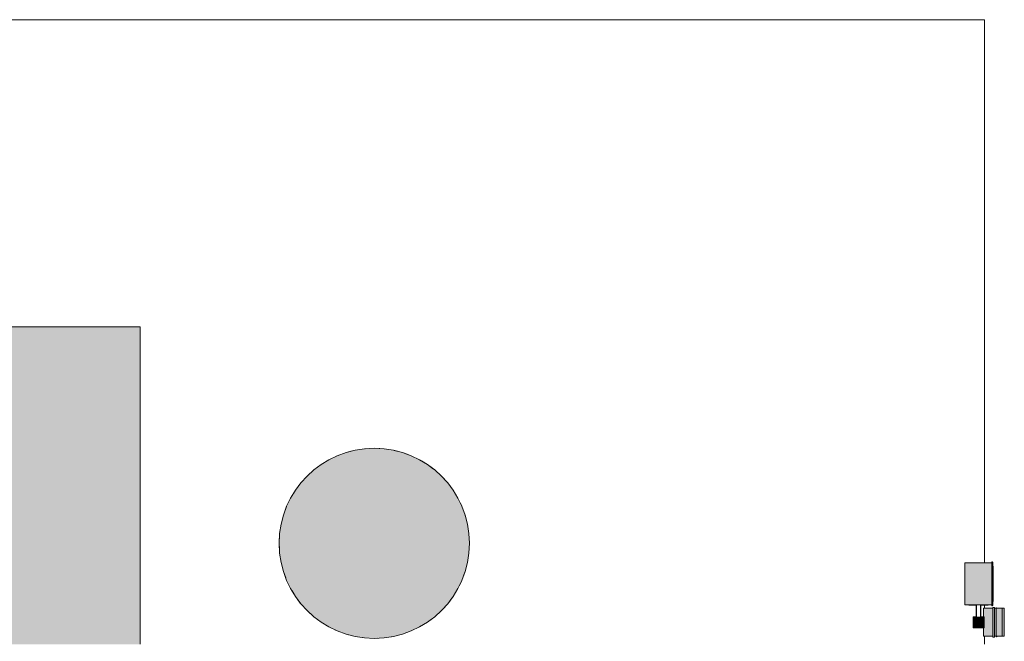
# Model space of a CAD drawing. Header units: metres. Extents: x -14 to 13.9, y -18.2 to 7.6.
# Tile 214 of 215: x -0.6 to 6.1, y -12.5 to -8.2. Entities that reach past the tile are written whole.
import ezdxf

# ---------------------------------------------------------------- set-up
doc = ezdxf.new("R2010")
doc.units = ezdxf.units.M
doc.linetypes.add('Projeção', pattern=[0.003969, 0.002381, -0.001587])
doc.layers.add('A-DETL', color=7, linetype='Continuous', lineweight=5, true_color=0x00a600)
for name, color, linetype, lineweight in [('A-DETL-GENF', 7, 'Continuous', 5), ('A-FLOR', 7, 'Continuous', 5), ('A-FLOR-PATT', 7, 'Continuous', 5), ('C-TOPO', 7, 'Continuous', 5), ('Q-SPCQ', 7, 'Continuous', 5), ('S-TMPS', 7, 'Continuous', 5)]:
    doc.layers.add(name, color=color, linetype=linetype, lineweight=lineweight)

# ---------------------------------------------------------------- blocks, each defined once
blk = doc.blocks.new('Dispositivos elétricos 2 - Dispositivos elétricos 1-2889468-PLANTA LAYOUT')
at = {"layer": 'Q-SPCQ', "true_color": 0xbdbbb9}
h = blk.add_hatch(color=9, dxfattribs=at)
h.paths.add_polyline_path([(5.9997, -12.39), (6.0004, -12.39), (6.0004, -12.32), (5.9304, -12.32), (5.9304, -12.39), (5.9828, -12.39)])
h.paths.add_polyline_path([(5.9828, -12.388), (5.9324, -12.388), (5.9324, -12.322), (5.9984, -12.322), (5.9984, -12.388)])
at = {"layer": 'Q-SPCQ'}
for p, q in [((6.0004, -12.32), (5.9304, -12.32)), ((5.9304, -12.32), (5.9304, -12.39)), ((6.0004, -12.39), (6.0004, -12.32)), ((5.9304, -12.39), (6.0004, -12.39))]:
    blk.add_line(p, q, dxfattribs=at)
blk = doc.blocks.new('CAIXA DE MEDIÇÃO POLIMÉRICA POLIFÁSICA COM VISOR EM VIDRO1 - 3_Trifasico 2-2885870-PLANTA LAYOUT')
at = {"layer": 'Q-SPCQ', "true_color": 0x505050}
blk.add_hatch(color=251, dxfattribs=at).paths.add_polyline_path([(0.3386, -0.1161), (0.5297, -0.1161), (0.5297, -0.0521), (0.4722, -0.0521), (0.4722, -0.0557), (0.3962, -0.0557), (0.3962, -0.0521), (0.3386, -0.0521)])
at = {"layer": 'Q-SPCQ', "true_color": 0xe2e2e2}
for points in [[(0.3327, -0.1261), (0.3369, -0.126), (0.3369, -0.1161), (0.3327, -0.1161), (0.3327, -0.126)], [(0.3369, -0.126), (0.3369, -0.1261), (0.5314, -0.126), (0.5314, -0.1161), (0.3369, -0.1161)], [(0.3386, -0.1261), (0.3386, -0.1371), (0.5297, -0.1371), (0.5297, -0.1261), (0.3462, -0.1261)], [(0.5314, -0.1261), (0.5357, -0.126), (0.5351, -0.1161), (0.5314, -0.1165), (0.5314, -0.126)], [(0.3386, -0.1371), (0.3386, -0.18), (0.5297, -0.18), (0.5297, -0.1371), (0.3462, -0.1371)], [(0.3386, -0.1921), (0.5297, -0.1915), (0.5297, -0.18), (0.3386, -0.18), (0.3386, -0.1915)]]:
    blk.add_hatch(color=254, dxfattribs=at).paths.add_polyline_path(points)
at = {"layer": 'Q-SPCQ', "true_color": 0xbdbbb9}
blk.add_hatch(color=9, dxfattribs=at).paths.add_polyline_path([(0.3642, -0.1932), (0.5042, -0.1932), (0.5042, -0.1922), (0.3642, -0.1922)])
at = {"layer": 'Q-SPCQ'}
for p, q in [((0.3386, -0.0521), (0.3962, -0.0521)), ((0.3386, -0.1161), (0.3386, -0.0521)), ((0.4722, -0.0521), (0.5297, -0.0521)), ((0.5297, -0.0521), (0.5297, -0.1161)), ((0.3327, -0.1161), (0.3327, -0.1261)), ((0.3369, -0.1161), (0.3327, -0.1161)), ((0.3327, -0.1261), (0.3369, -0.1261)), ((0.3369, -0.1161), (0.5314, -0.1161)), ((0.5314, -0.1261), (0.3369, -0.1261)), ((0.3386, -0.1371), (0.3386, -0.1261)), ((0.5297, -0.1261), (0.5297, -0.1371)), ((0.5357, -0.1161), (0.5314, -0.1161)), ((0.5314, -0.1261), (0.5357, -0.1261)), ((0.5357, -0.1261), (0.5357, -0.1161)), ((0.3386, -0.18), (0.3386, -0.1371)), ((0.5297, -0.1371), (0.3386, -0.1371)), ((0.3386, -0.18), (0.3386, -0.1921)), ((0.3386, -0.18), (0.5297, -0.18)), ((0.3386, -0.1921), (0.5297, -0.1921)), ((0.3642, -0.1922), (0.5042, -0.1922)), ((0.3642, -0.1922), (0.3642, -0.1932)), ((0.5042, -0.1932), (0.3642, -0.1932)), ((0.3663, -0.1932), (0.3663, -0.1935)), ((0.3663, -0.1932), (0.3663, -0.1935)), ((0.3663, -0.1932), (0.3663, -0.1935)), ((0.3663, -0.1932), (0.3663, -0.1935)), ((0.3663, -0.1935), (0.3718, -0.1935)), ((0.3663, -0.1935), (0.3718, -0.1935)), ((0.3663, -0.1935), (0.3718, -0.1935)), ((0.3663, -0.1935), (0.3718, -0.1935)), ((0.3663, -0.1935), (0.3718, -0.1935)), ((0.3663, -0.1935), (0.3718, -0.1935)), ((0.3663, -0.1935), (0.3718, -0.1935)), ((0.3663, -0.1935), (0.3718, -0.1935)), ((0.3718, -0.1935), (0.3718, -0.1932)), ((0.3718, -0.1935), (0.3718, -0.1932)), ((0.3718, -0.1935), (0.3718, -0.1932)), ((0.3718, -0.1935), (0.3718, -0.1932)), ((0.4097, -0.1932), (0.4097, -0.1935)), ((0.4097, -0.1932), (0.4097, -0.1935)), ((0.4097, -0.1935), (0.4152, -0.1935)), ((0.4097, -0.1935), (0.4152, -0.1935)), ((0.4097, -0.1935), (0.4152, -0.1935)), ((0.4097, -0.1935), (0.4152, -0.1935)), ((0.4152, -0.1935), (0.4152, -0.1932)), ((0.4152, -0.1935), (0.4152, -0.1932)), ((0.4531, -0.1932), (0.4531, -0.1935)), ((0.4531, -0.1932), (0.4531, -0.1935)), ((0.4531, -0.1935), (0.4586, -0.1935)), ((0.4531, -0.1935), (0.4586, -0.1935)), ((0.4531, -0.1935), (0.4586, -0.1935)), ((0.4531, -0.1935), (0.4586, -0.1935)), ((0.4586, -0.1935), (0.4586, -0.1932)), ((0.4586, -0.1935), (0.4586, -0.1932)), ((0.4965, -0.1932), (0.4965, -0.1935)), ((0.4965, -0.1932), (0.4965, -0.1935)), ((0.4965, -0.1932), (0.4965, -0.1935)), ((0.4965, -0.1932), (0.4965, -0.1935)), ((0.4965, -0.1935), (0.502, -0.1935)), ((0.4965, -0.1935), (0.502, -0.1935)), ((0.4965, -0.1935), (0.502, -0.1935)), ((0.4965, -0.1935), (0.502, -0.1935)), ((0.4965, -0.1935), (0.502, -0.1935)), ((0.4965, -0.1935), (0.502, -0.1935)), ((0.4965, -0.1935), (0.502, -0.1935)), ((0.4965, -0.1935), (0.502, -0.1935)), ((0.502, -0.1935), (0.502, -0.1932)), ((0.502, -0.1935), (0.502, -0.1932)), ((0.502, -0.1935), (0.502, -0.1932)), ((0.502, -0.1935), (0.502, -0.1932)), ((0.5042, -0.1932), (0.5042, -0.1922)), ((0.5297, -0.1371), (0.5297, -0.18)), ((0.5297, -0.1921), (0.5297, -0.18))]:
    blk.add_line(p, q, dxfattribs=at)
blk = doc.blocks.new('CAIXA DE PROTEÇÃO POLIMÉRICA MONOFÁSICA E POLIFÁSICA1 - 3_Trifasico 2-2885871-PLANTA LAYOUT')
at = {"layer": 'Q-SPCQ', "true_color": 0xe2e2e2}
h = blk.add_hatch(color=254, dxfattribs=at)
h.paths.add_polyline_path([(0.5291, 0.0004), (0.5291, 0.0014), (0.5247, 0.0014), (0.5247, -0.0023), (0.5291, -0.0023)])
h.paths.add_polyline_path([(0.3335, -0.0023), (0.3335, 0.0014), (0.3291, 0.0014), (0.3291, -0.0023)])
at = {"layer": 'Q-SPCQ'}
for p, q in [((0.3291, 0.0014), (0.3335, 0.0014)), ((0.3291, -0.0023), (0.3291, 0.0014)), ((0.5247, 0.0014), (0.5291, 0.0014)), ((0.5291, 0.0014), (0.5291, -0.0023)), ((0.3335, -0.0023), (0.3291, -0.0023)), ((0.5291, -0.0023), (0.5247, -0.0023))]:
    blk.add_line(p, q, dxfattribs=at)
blk = doc.blocks.new('ABRAÇADEIRA1 - ABRAÇADEIRA-2889522-PLANTA LAYOUT')
at = {"layer": 'S-TMPS', "true_color": 0x7f7f7f}
blk.add_hatch(color=8, dxfattribs=at).paths.add_polyline_path([(5.9984, -12.393), (6.0034, -12.393), (6.0034, -12.317), (5.9812, -12.317), (5.9812, -12.2389), (6.0305, -12.2389), (6.03, -12.2359), (5.9782, -12.2359), (5.9782, -12.32), (6.0004, -12.32), (6.0004, -12.39), (5.9304, -12.39), (5.9304, -12.32), (5.9522, -12.32), (5.9522, -12.2359), (5.8998, -12.2359), (5.8998, -12.2389), (5.9492, -12.2389), (5.9492, -12.317), (5.9274, -12.317), (5.9274, -12.393), (5.9828, -12.393)])
at = {"layer": 'S-TMPS'}
for p, q in [((5.8998, -12.2359), (5.8998, -12.2389)), ((5.8998, -12.2389), (5.9492, -12.2389)), ((5.9492, -12.2389), (5.9492, -12.317)), ((5.9522, -12.32), (5.9522, -12.2359)), ((5.9782, -12.2359), (5.9782, -12.32)), ((5.9812, -12.317), (5.9812, -12.2389)), ((5.9812, -12.2389), (6.0305, -12.2389)), ((6.0305, -12.2389), (6.0305, -12.2359)), ((5.9492, -12.317), (5.9274, -12.317)), ((5.9274, -12.317), (5.9274, -12.393)), ((6.0034, -12.317), (5.9812, -12.317)), ((6.0034, -12.393), (6.0034, -12.317)), ((5.9274, -12.393), (6.0034, -12.393))]:
    blk.add_line(p, q, dxfattribs=at)
blk = doc.blocks.new('correio2 - correio-2889551-PLANTA LAYOUT')
at = {"layer": 'Q-SPCQ', "true_color": 0xc8c8c8}
for points in [[(16.3021, 21.5455), (16.3763, 21.5455), (16.3763, 21.8333), (16.1909, 21.8333), (16.1909, 21.5455), (16.2112, 21.5455)], [(16.3773, 21.5394), (16.3787, 21.5394), (16.3787, 21.8394), (16.3763, 21.8394), (16.3763, 21.5394)], [(16.3787, 21.5394), (16.3799, 21.5399), (16.3796, 21.8391), (16.3787, 21.8394), (16.3787, 21.5494)], [(16.3799, 21.5399), (16.3806, 21.5406), (16.3806, 21.8381), (16.3799, 21.8389), (16.3799, 21.5494)], [(16.383, 21.5694), (16.3835, 21.5694), (16.3835, 21.8094), (16.3812, 21.8094), (16.3812, 21.5694)], [(16.3806, 21.5406), (16.3812, 21.542), (16.3806, 21.5494)]]:
    blk.add_hatch(color=9, dxfattribs=at).paths.add_polyline_path(points)
at = {"layer": 'Q-SPCQ'}
for p, q in [((16.1909, 21.5455), (16.1909, 21.8333)), ((16.3763, 21.8333), (16.1909, 21.8333)), ((16.3787, 21.8394), (16.3763, 21.8394)), ((16.3763, 21.8394), (16.3763, 21.5394)), ((16.3806, 21.8381), (16.3799, 21.8389)), ((16.3811, 21.8094), (16.3835, 21.8094)), ((16.3812, 21.542), (16.3812, 21.8368)), ((16.3835, 21.8094), (16.3835, 21.5694)), ((16.1909, 21.5455), (16.3763, 21.5455)), ((16.3787, 21.5394), (16.3763, 21.5394)), ((16.3806, 21.5406), (16.3799, 21.5399)), ((16.3835, 21.5694), (16.3812, 21.5694))]:
    blk.add_line(p, q, dxfattribs=at)
for points in [[(16.3799, 21.8389), (16.3798, 21.839), (16.3796, 21.8392), (16.3792, 21.8393), (16.3789, 21.8394), (16.3787, 21.8394)], [(16.3812, 21.8368), (16.3812, 21.8369), (16.3812, 21.8373), (16.381, 21.8377), (16.3808, 21.838), (16.3806, 21.8381)], [(16.3799, 21.5399), (16.3798, 21.5397), (16.3796, 21.5396), (16.3792, 21.5394), (16.3789, 21.5394), (16.3787, 21.5394)], [(16.3812, 21.542), (16.3812, 21.5418), (16.3812, 21.5415), (16.381, 21.541), (16.3808, 21.5407), (16.3806, 21.5406)]]:
    blk.add_open_spline(points, degree=3, dxfattribs=at)

msp = doc.modelspace()

# ---------------------------------------------------------------- hatches: boundary and pattern name
at = {"layer": 'A-DETL-GENF', "true_color": 0xffffff}
h = msp.add_hatch(color=7, dxfattribs=at)
h.paths.add_polyline_path([(-9.9122, -17.685), (-9.8416, -17.685), (-9.8416, -17.085), (-10.4416, -17.085), (-10.4416, -17.685)])
h.paths.add_polyline_path([(-9.5876, -17.389), (-9.2876, -17.389), (-9.2876, -17.089), (-9.5876, -17.089)])
h.paths.add_polyline_path([(3.0504, -16.0637), (3.1383, -16.0516), (3.2237, -16.0277), (3.3051, -15.9923), (3.3809, -15.9462), (3.4497, -15.8902), (3.5103, -15.8254), (3.5614, -15.7529), (3.6023, -15.6742), (3.632, -15.5906), (3.65, -15.5037), (3.6561, -15.4152), (3.65, -15.3267), (3.632, -15.2398), (3.6023, -15.1562), (3.5614, -15.0775), (3.5103, -15.005), (3.4497, -14.9402), (3.3809, -14.8842), (3.3051, -14.8381), (3.2237, -14.8027), (3.1383, -14.7788), (3.0504, -14.7667), (2.9617, -14.7667), (2.8738, -14.7788), (2.7884, -14.8027), (2.707, -14.8381), (2.6312, -14.8842), (2.5624, -14.9402), (2.5019, -15.005), (2.4507, -15.0775), (2.4099, -15.1562), (2.3802, -15.2398), (2.3621, -15.3267), (2.3561, -15.4152), (2.3621, -15.5037), (2.3802, -15.5906), (2.4099, -15.6742), (2.4507, -15.7529), (2.5019, -15.8254), (2.5624, -15.8902), (2.6312, -15.9462), (2.707, -15.9923), (2.7884, -16.0277), (2.8738, -16.0516), (2.9617, -16.0637), (2.9843, -16.0637)])
h.paths.add_polyline_path([(1.8804, -12.4637), (1.9683, -12.4516), (2.0537, -12.4277), (2.1351, -12.3923), (2.2109, -12.3462), (2.2797, -12.2902), (2.3403, -12.2254), (2.3914, -12.1529), (2.4323, -12.0742), (2.462, -11.9906), (2.48, -11.9037), (2.4861, -11.8152), (2.48, -11.7267), (2.462, -11.6398), (2.4323, -11.5562), (2.3914, -11.4775), (2.3403, -11.405), (2.2797, -11.3402), (2.2109, -11.2842), (2.1351, -11.2381), (2.0537, -11.2027), (1.9683, -11.1788), (1.8804, -11.1667), (1.7917, -11.1667), (1.7038, -11.1788), (1.6184, -11.2027), (1.537, -11.2381), (1.4612, -11.2842), (1.3924, -11.3402), (1.3319, -11.405), (1.2807, -11.4775), (1.2399, -11.5562), (1.2102, -11.6398), (1.1921, -11.7267), (1.1861, -11.8152), (1.1921, -11.9037), (1.2102, -11.9906), (1.2399, -12.0742), (1.2807, -12.1529), (1.3319, -12.2254), (1.3924, -12.2902), (1.4612, -12.3462), (1.537, -12.3923), (1.6184, -12.4277), (1.7038, -12.4516), (1.7917, -12.4637)])
h.paths.add_polyline_path([(-3.4836, -10.335), (-3.4836, -9.735), (-4.0836, -9.735), (-4.0836, -10.335)])
h.paths.add_polyline_path([(-8.6462, -10.335), (-8.6037, -10.335), (-8.6037, -9.735), (-9.2037, -9.735), (-9.2037, -10.335)])
at = {"layer": 'A-DETL-GENF', "true_color": 0xc0c0c0}
msp.add_hatch(color=9, dxfattribs=at).paths.add_polyline_path([(5.9984, -12.388), (5.9984, -12.322), (5.9324, -12.322), (5.9324, -12.388), (5.9828, -12.388)])
at = {"layer": 'A-FLOR-PATT', "true_color": 0xd8d8d8}
h = msp.add_hatch(color=254, dxfattribs=at)
h.paths.add_polyline_path([(1.4064, -18.075), (1.4064, -13.705), (0.5064, -13.705), (0.5064, -16.075), (0.5264, -16.075), (0.5264, -16.175), (0.5464, -16.175), (0.5458, -17.375), (0.5264, -17.375), (0.5264, -17.475), (0.5064, -17.475), (0.5064, -18.075), (0.8036, -18.075)])
h.paths.add_polyline_path([(-7.7375, -15.315), (-7.7037, -15.315), (-7.7037, -11.235), (-7.1936, -11.235), (-7.1936, -11.215), (-7.0936, -11.215), (-7.0936, -11.195), (-5.5936, -11.1952), (-5.5936, -11.215), (-5.4936, -11.215), (-5.4936, -11.235), (-4.6836, -11.235), (-4.6836, -11.215), (-4.5836, -11.215), (-4.5836, -11.195), (-3.7836, -11.1953), (-3.7836, -11.215), (-3.6836, -11.215), (-3.6836, -11.235), (-2.8736, -11.235), (-2.8736, -11.215), (-2.7736, -11.215), (-2.7736, -11.195), (-1.2736, -11.1952), (-1.2736, -11.215), (-1.1736, -11.215), (-1.1736, -11.235), (-0.6636, -11.235), (-0.6636, -12.505), (0.2364, -12.505), (0.2364, -10.335), (-8.6037, -10.335), (-8.6037, -13.115), (-9.2336, -13.115), (-9.2336, -15.315), (-7.9193, -15.315)])

# ---------------------------------------------------------------- linework, layer by layer
at = {"layer": 'A-DETL', "color": 7}
for p, q in [((5.9984, -12.322), (5.9324, -12.322)), ((5.9324, -12.322), (5.9324, -12.388)), ((5.9984, -12.388), (5.9984, -12.322)), ((5.9324, -12.388), (5.9984, -12.388))]:
    msp.add_line(p, q, dxfattribs=at)
at = {"layer": 'A-DETL', "color": 8, "linetype": 'Projeção', "true_color": 0x808080}
msp.add_circle((1.8361, -11.8152), 0.65, dxfattribs=at)
at = {"layer": 'A-DETL', "color": 7}
for start, end in [(360, 180), (180, 360)]:
    msp.add_arc((1.8361, -11.8152), 0.65, start, end, dxfattribs=at)
at = {"layer": 'A-FLOR'}
for p, q in [((0.2364, -10.335), (-3.4836, -10.335)), ((0.2364, -12.505), (0.2364, -10.335))]:
    msp.add_line(p, q, dxfattribs=at)
at = {"layer": 'C-TOPO', "color": 8, "true_color": 0x808080}
for p, q in [((-13.9936, -8.235), (6.0064, -8.235)), ((6.0064, -8.235), (-13.9936, -8.235)), ((6.0064, -8.235), (6.0064, -11.9481)), ((6.0064, -8.235), (6.0064, -11.9481)), ((6.0064, -12.2389), (6.0064, -12.2594)), ((6.0064, -12.2389), (6.0064, -12.2594)), ((6.0064, -12.4506), (6.0064, -12.505)), ((6.0064, -12.4506), (6.0064, -12.505))]:
    msp.add_line(p, q, dxfattribs=at)

# ---------------------------------------------------------------- block references
at = {"layer": 'Q-SPCQ'}
for name, p in [('correio2 - correio-2889551-PLANTA LAYOUT', (-10.3192, -33.7814)), ('Dispositivos elétricos 2 - Dispositivos elétricos 1-2889468-PLANTA LAYOUT', (0, 0))]:
    msp.add_blockref(name, p, dxfattribs=at)
for name, p, rotation in [('CAIXA DE MEDIÇÃO POLIMÉRICA POLIFÁSICA COM VISOR EM VIDRO1 - 3_Trifasico 2-2885870-PLANTA LAYOUT', (5.9477, -12.7892), 90), ('CAIXA DE PROTEÇÃO POLIMÉRICA MONOFÁSICA E POLIFÁSICA1 - 3_Trifasico 2-2885871-PLANTA LAYOUT', (6.0894, -11.926), 269.9999999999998)]:
    msp.add_blockref(name, p, dxfattribs=dict(at, rotation=rotation))
at = {"layer": 'S-TMPS'}
msp.add_blockref('ABRAÇADEIRA1 - ABRAÇADEIRA-2889522-PLANTA LAYOUT', (0, 0), dxfattribs=at)

doc.saveas('drawing.dxf')
